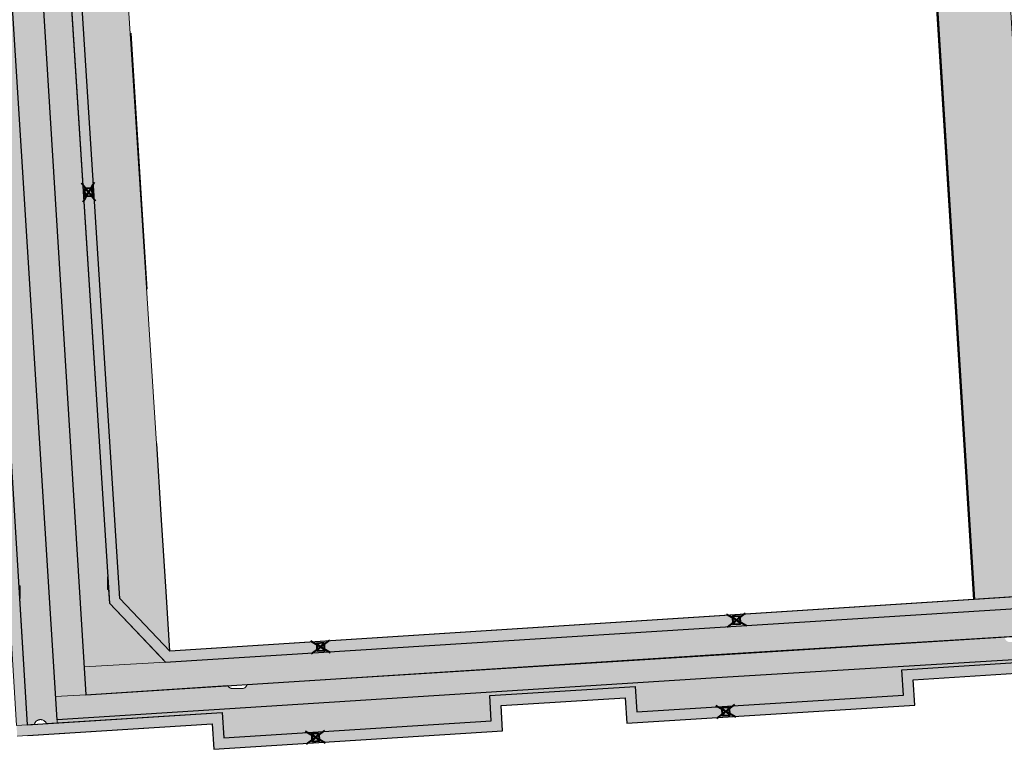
# Model space of a CAD drawing. Header units: metres. Extents: x -1 to 162893, y -2 to 502950.
# Tile 7 of 107: x 162451 to 162490, y 502604 to 502633. Entities that reach past the tile are written whole.
import ezdxf

# ---------------------------------------------------------------- set-up
doc = ezdxf.new("R2010")
doc.units = ezdxf.units.M
for name, color, linetype, lineweight in [('V-BH-RI-GWA_KOLK-S', 30, 'Continuous', 40), ('V-BH-VH-GOOT_BSS_KEIFORMAAT_4STREK-G', 5, 'Continuous', 30), ('V-BH-VH-KANTOPSLUITING_OPSLUITBAND_60X200-G', 150, 'Continuous', 30), ('V-BH-VH-KANTOPSLUITING_VOORKANTBAND-G', 2, 'Continuous', 30), ('V-BH-VH-MATERIAALGRENS-G', 7, 'Continuous', 30), ('V-WE-VH-OPENVERHARDING_TEGEL-A', 92, 'Continuous', 18), ('V-WE-VH-VERHARDING_STRAATBAKSTEEN-A', 240, 'Continuous', 13), ('V01-WE-VH-OPENVERHARDING_TEGEL-A', 92, 'Continuous', 18)]:
    doc.layers.add(name, color=color, linetype=linetype, lineweight=lineweight)
doc.layers.add('V-WE-VH-VERHARDING_BSS_DUBBELKLINKER_KF_ROOD_HALFSTEENSVERBAND-A', color=13, linetype='Continuous', lineweight=13, true_color=0xbd7e7e)
doc.layers.add('V-WE-VH-VERHARDING_TEGEL_300x300x60_GRIJS-A', color=15, linetype='Continuous', lineweight=13, true_color=0x815656)
doc.layers.add('X-XX-AL-HULPLIJN 01-G', color=1, linetype='Continuous', lineweight=18, true_color=0xff0000, plot=False)
pattern_1 = [(0, (0, 0), (0.3, 0.15), [0.3, -0.3]), (90, (0, 0), (-0.3, 2e-17), [])]
pattern_2 = [(90, (0, 0), (-0.105, 0.105), [0.105, -0.105]), (180, (0, 0), (-1e-17, -0.105), [])]
pattern_3 = [(183.595410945, (0, 0), (0.006271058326, -0.099803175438), []), (273.595410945, (-0.3992, -0.0251), (0.39921270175, 0.0250842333), [0.1, -0.1]), (273.595410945, (-0.19334, -0.11235), (0.39921270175, 0.0250842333), [0.1, -0.1]), (183.595410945, (-0.19647, -0.06244), (0.01254211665, -0.199606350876), [0, -0.2, 0, 0, 0]), (183.595410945, (-0.1902, -0.16225), (0.01254211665, -0.199606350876), [0, -0.2, 0, 0, 0])]

# ---------------------------------------------------------------- blocks, each defined once
blk = doc.blocks.new('V-SRI-KOLK_STRAAT_300X300-SO85')
at = {"layer": 'V-BH-RI-GWA_KOLK-S', "ltscale": 0.02}
for p, q in [((0.4, -0.375), (-0.381, 0.076)), ((-0.349, -0.423), (0.368, 0.124))]:
    blk.add_line(p, q, dxfattribs=at)
at = {"layer": 'V-BH-RI-GWA_KOLK-S', "ltscale": 0.2}
for p, q in [((0.15, 0.009), (-0.131, -0.309)), ((-0.15, -0.009), (0.169, -0.29))]:
    blk.add_line(p, q, dxfattribs=at)
at = {"layer": 'V-BH-RI-GWA_KOLK-S', "ltscale": 0.2, "flags": 128}
blk.add_lwpolyline([(0.15, 0.009), (-0.15, -0.009), (-0.131, -0.309), (0.169, -0.29), (0.15, 0.009)], dxfattribs=at)
blk = doc.blocks.new('V-SRI-KOLK_STRAAT_300X300-SO86')
at = {"layer": 'V-BH-RI-GWA_KOLK-S', "ltscale": 0.02}
for p, q in [((0.4, -0.375), (-0.381, 0.076)), ((-0.349, -0.423), (0.368, 0.124))]:
    blk.add_line(p, q, dxfattribs=at)
at = {"layer": 'V-BH-RI-GWA_KOLK-S', "ltscale": 0.2}
for p, q in [((0.15, 0.009), (-0.131, -0.309)), ((-0.15, -0.009), (0.169, -0.29))]:
    blk.add_line(p, q, dxfattribs=at)
at = {"layer": 'V-BH-RI-GWA_KOLK-S', "ltscale": 0.2, "flags": 128}
blk.add_lwpolyline([(0.15, 0.009), (-0.15, -0.009), (-0.131, -0.309), (0.169, -0.29), (0.15, 0.009)], dxfattribs=at)
blk = doc.blocks.new('V-SRI-KOLK_STRAAT_300X300-SO89')
at = {"layer": 'V-BH-RI-GWA_KOLK-S', "ltscale": 0.02}
for p, q in [((0.4, -0.375), (-0.381, 0.076)), ((-0.349, -0.423), (0.368, 0.124))]:
    blk.add_line(p, q, dxfattribs=at)
at = {"layer": 'V-BH-RI-GWA_KOLK-S', "ltscale": 0.2}
for p, q in [((0.15, 0.009), (-0.131, -0.309)), ((-0.15, -0.009), (0.169, -0.29))]:
    blk.add_line(p, q, dxfattribs=at)
at = {"layer": 'V-BH-RI-GWA_KOLK-S', "ltscale": 0.2, "flags": 128}
blk.add_lwpolyline([(0.15, 0.009), (-0.15, -0.009), (-0.131, -0.309), (0.169, -0.29), (0.15, 0.009)], dxfattribs=at)
blk = doc.blocks.new('V-SRI-KOLK_STRAAT_300X300-SO90')
at = {"layer": 'V-BH-RI-GWA_KOLK-S', "ltscale": 0.02}
for p, q in [((0.4, -0.375), (-0.381, 0.076)), ((-0.349, -0.423), (0.368, 0.124))]:
    blk.add_line(p, q, dxfattribs=at)
at = {"layer": 'V-BH-RI-GWA_KOLK-S', "ltscale": 0.2}
for p, q in [((0.15, 0.009), (-0.131, -0.309)), ((-0.15, -0.009), (0.169, -0.29))]:
    blk.add_line(p, q, dxfattribs=at)
at = {"layer": 'V-BH-RI-GWA_KOLK-S', "ltscale": 0.2, "flags": 128}
blk.add_lwpolyline([(0.15, 0.009), (-0.15, -0.009), (-0.131, -0.309), (0.169, -0.29), (0.15, 0.009)], dxfattribs=at)
blk = doc.blocks.new('V-SRI-KOLK_STRAAT_300X300-SO105')
at = {"layer": 'V-BH-RI-GWA_KOLK-S', "ltscale": 0.02}
for p, q in [((0.375, 0.4), (-0.076, -0.381)), ((0.423, -0.349), (-0.124, 0.368))]:
    blk.add_line(p, q, dxfattribs=at)
at = {"layer": 'V-BH-RI-GWA_KOLK-S', "ltscale": 0.2}
for p, q in [((-0.009, 0.15), (0.309, -0.131)), ((0.009, -0.15), (0.29, 0.169))]:
    blk.add_line(p, q, dxfattribs=at)
at = {"layer": 'V-BH-RI-GWA_KOLK-S', "ltscale": 0.2, "flags": 128}
blk.add_lwpolyline([(-0.009, 0.15), (0.009, -0.15), (0.309, -0.131), (0.29, 0.169), (-0.009, 0.15)], dxfattribs=at)

msp = doc.modelspace()

# ---------------------------------------------------------------- hatches: boundary and pattern name
at = {"layer": 'V-BH-VH-GOOT_BSS_KEIFORMAAT_4STREK-G'}
h = msp.add_hatch(dxfattribs=at)
h.set_pattern_fill('AVH-BSS_KEIFORMAAT_HALFST', color=256, angle=90, pattern_type=2)
h.set_pattern_definition(pattern_2)
h.paths.add_polyline_path([(162452.006, 502646.801), (162452.425, 502646.828), (162454.745, 502610.352), (162456.721, 502608.269), (162490.054, 502610.42), (162523.386, 502612.475), (162523.411, 502612.055), (162456.552, 502607.837), (162454.336, 502610.173)])
h = msp.add_hatch(dxfattribs=at)
h.set_pattern_fill('AVH-BSS_KEIFORMAAT_HALFST', color=256, angle=90, pattern_type=2)
h.set_pattern_definition(pattern_2)
h.paths.add_polyline_path([(162450.676, 502605.347), (162451.098, 502605.374), (162448.585, 502646.584), (162448.166, 502646.558)])
h = msp.add_hatch(dxfattribs=at)
h.set_pattern_fill('AVH-BSS_KEIFORMAAT_HALFST', color=256, angle=90, pattern_type=2)
h.set_pattern_definition(pattern_2)
h.paths.add_polyline_path([(162523.597, 502608.925), (162523.622, 502608.51), (162521.027, 502608.347), (162520.964, 502609.345), (162518.469, 502609.188), (162518.532, 502608.19), (162507.144, 502607.474), (162507.081, 502608.473), (162502.191, 502608.165), (162502.254, 502607.167), (162490.976, 502606.458), (162490.913, 502607.457), (162486.023, 502607.149), (162486.086, 502606.151), (162474.728, 502605.437), (162474.665, 502606.435), (162469.775, 502606.128), (162469.838, 502605.129), (162458.45, 502604.413), (162458.387, 502605.411), (162450.705, 502604.928), (162450.676, 502605.347), (162458.78, 502605.857), (162458.843, 502604.859), (162469.392, 502605.522), (162469.329, 502606.521), (162475.058, 502606.88), (162475.121, 502605.883), (162485.64, 502606.544), (162485.577, 502607.542), (162491.306, 502607.903), (162491.369, 502606.904), (162501.808, 502607.56), (162501.745, 502608.558), (162507.474, 502608.919), (162507.537, 502607.92), (162518.086, 502608.583), (162518.023, 502609.581), (162521.357, 502609.791), (162521.42, 502608.792)])
at = {"layer": 'V-WE-VH-OPENVERHARDING_TEGEL-A'}
h = msp.add_hatch(dxfattribs=at)
h.set_pattern_fill('AVH-TEGEL_300X300_HALFST', color=256, pattern_type=2)
h.set_pattern_definition(pattern_1)
h.paths.add_polyline_path([(162523.533, 502609.998), (162493.443, 502608.142), (162478.062, 502607.209), (162452.273, 502605.565), (162452.215, 502606.488), (162453.411, 502606.557), (162459.003, 502606.915), (162459.009, 502606.905), (162459.021, 502606.887), (162459.034, 502606.871), (162459.05, 502606.856), (162459.066, 502606.843), (162459.084, 502606.832), (162459.102, 502606.823), (162459.121, 502606.815), (162459.139, 502606.809), (162459.158, 502606.806), (162459.177, 502606.803), (162459.577, 502606.803), (162459.595, 502606.806), (162459.614, 502606.809), (162459.633, 502606.815), (162459.652, 502606.822), (162459.67, 502606.832), (162459.687, 502606.843), (162459.704, 502606.856), (162459.719, 502606.871), (162459.733, 502606.887), (162459.745, 502606.904), (162459.755, 502606.923), (162459.763, 502606.942), (162459.769, 502606.961), (162459.77, 502606.964), (162478.026, 502608.131), (162489.623, 502608.84), (162489.624, 502608.827), (162489.626, 502608.808), (162489.63, 502608.789), (162489.637, 502608.77), (162489.645, 502608.751), (162489.655, 502608.733), (162489.667, 502608.715), (162489.68, 502608.699), (162489.696, 502608.684), (162489.712, 502608.671), (162489.73, 502608.66), (162489.748, 502608.651), (162489.767, 502608.643), (162489.785, 502608.637), (162489.804, 502608.634), (162489.823, 502608.631), (162490.223, 502608.631), (162490.241, 502608.634), (162490.26, 502608.637), (162490.279, 502608.643), (162490.298, 502608.65), (162490.316, 502608.66), (162490.333, 502608.671), (162490.35, 502608.684), (162490.365, 502608.699), (162490.379, 502608.715), (162490.391, 502608.732), (162490.401, 502608.751), (162490.409, 502608.77), (162490.415, 502608.789), (162490.419, 502608.808), (162490.422, 502608.827), (162490.423, 502608.846), (162490.422, 502608.864), (162490.419, 502608.883), (162490.418, 502608.888), (162491.955, 502608.982), (162523.478, 502610.937)])
at = {"layer": 'V-WE-VH-VERHARDING_BSS_DUBBELKLINKER_KF_ROOD_HALFSTEENSVERBAND-A'}
h = msp.add_hatch(dxfattribs=at)
h.set_pattern_fill('AVH-SBS_DIKFORMAAT_HALFST', color=256, scale=2, angle=183.5954, pattern_type=2)
h.set_pattern_definition(pattern_3)
h.paths.add_polyline_path([(162454.336, 502610.173), (162456.552, 502607.837), (162453.343, 502607.652), (162450.923, 502646.737), (162452.025, 502646.803), (162452.139, 502644.705), (162454.27, 502611.199), (162454.257, 502611.199), (162454.257, 502610.699), (162454.302, 502610.699)])
h = msp.add_hatch(dxfattribs=at)
h.set_pattern_fill('AVH-SBS_DIKFORMAAT_HALFST', color=256, scale=2, angle=183.5954, pattern_type=2)
h.set_pattern_definition(pattern_3)
h.paths.add_polyline_path([(162451.624, 502605.576), (162451.617, 502605.576), (162451.6, 502605.575), (162451.583, 502605.573), (162451.565, 502605.569), (162451.548, 502605.564), (162451.531, 502605.558), (162451.515, 502605.551), (162451.499, 502605.543), (162451.484, 502605.533), (162451.469, 502605.522), (162451.456, 502605.511), (162451.447, 502605.503), (162451.443, 502605.498), (162451.431, 502605.485), (162451.421, 502605.471), (162451.411, 502605.457), (162451.403, 502605.443), (162451.396, 502605.428), (162451.39, 502605.413), (162451.383, 502605.392), (162451.098, 502605.374), (162450.794, 502610.355), (162450.817, 502610.355), (162450.817, 502610.855), (162450.763, 502610.855), (162448.585, 502646.584), (162449.693, 502646.648), (162452.273, 502605.565), (162452.28, 502605.448), (162451.855, 502605.421), (162451.852, 502605.429), (162451.844, 502605.445), (162451.836, 502605.459), (162451.826, 502605.473), (162451.816, 502605.486), (162451.801, 502605.503), (162451.795, 502605.508), (162451.772, 502605.527), (162451.749, 502605.543), (162451.724, 502605.555), (162451.696, 502605.565), (162451.666, 502605.572), (162451.65, 502605.575), (162451.634, 502605.576), (162451.624, 502605.576)])
h = msp.add_hatch(dxfattribs=at)
h.set_pattern_fill('AVH-SBS_DIKFORMAAT_HALFST', color=256, scale=2, angle=183.5954, pattern_type=2)
h.set_pattern_definition(pattern_3)
h.paths.add_polyline_path([(162453.343, 502607.652), (162453.411, 502606.557), (162523.478, 502610.937), (162523.411, 502612.055), (162456.552, 502607.837)])
h = msp.add_hatch(dxfattribs=at)
h.set_pattern_fill('AVH-SBS_DIKFORMAAT_HALFST', color=256, scale=2, angle=183.5954, pattern_type=2)
h.set_pattern_definition(pattern_3)
h.paths.add_polyline_path([(162518.086, 502608.583), (162507.537, 502607.92), (162507.474, 502608.919), (162501.745, 502608.558), (162501.808, 502607.56), (162491.369, 502606.904), (162491.306, 502607.903), (162485.577, 502607.542), (162485.64, 502606.544), (162475.121, 502605.883), (162475.058, 502606.88), (162469.329, 502606.521), (162469.392, 502605.522), (162458.843, 502604.859), (162458.78, 502605.857), (162452.28, 502605.448), (162452.273, 502605.565), (162478.062, 502607.209), (162493.443, 502608.142), (162523.533, 502609.998), (162523.597, 502608.925), (162521.42, 502608.792), (162521.357, 502609.791), (162518.023, 502609.581)])
at = {"layer": 'V01-WE-VH-OPENVERHARDING_TEGEL-A'}
h = msp.add_hatch(dxfattribs=at)
h.set_pattern_fill('AVH-TEGEL_300X300_HALFST', color=256, pattern_type=2)
h.set_pattern_definition(pattern_1)
edge = h.paths.add_edge_path()
edge.add_arc((162627.381, 502775.541), 0.5, 92.7897, 183.9482)
edge.add_line((162626.882, 502775.506), (162626.882, 502775.506))
edge.add_line((162626.882, 502775.506), (162626.882, 502775.506))
edge.add_arc((162627.423, 502775.506), 0.541, 179.9331, 180.0669)
edge.add_line((162626.882, 502775.505), (162626.2, 502787.031))
edge.add_line((162626.2, 502787.031), (162626.195, 502787.103))
edge.add_arc((162626.694, 502787.136), 0.5, 183.727, 273.2892)
edge.add_line((162626.723, 502786.637), (162626.661, 502786.632))
edge.add_line((162626.661, 502786.632), (162626.704, 502786.635))
edge.add_line((162626.704, 502786.635), (162627.164, 502786.67))
edge.add_line((162627.164, 502786.67), (162627.803, 502776.062))
edge.add_line((162627.803, 502776.062), (162627.356, 502776.04))
edge = h.paths.add_edge_path()
edge.add_arc((162627.48, 502774.467), 0.5, 189.5311, 274.4349)
edge.add_line((162627.518, 502773.968), (162627.929, 502774))
edge.add_line((162627.929, 502774), (162628.572, 502763.431))
edge.add_line((162628.572, 502763.431), (162628.134, 502763.406))
edge.add_arc((162628.162, 502762.907), 0.5, 93.2452, 182.8979)
edge.add_line((162627.662, 502762.882), (162627.662, 502762.891))
edge.add_line((162627.662, 502762.891), (162626.986, 502774.373))
edge.add_arc((162627.439, 502774.433), 0.457, 187.606, 188.6542)
edge.add_line((162626.987, 502774.365), (162626.988, 502774.359))
edge.add_line((162626.988, 502774.359), (162626.99, 502774.346))
edge.add_line((162626.99, 502774.346), (162626.996, 502774.32))
edge.add_line((162626.996, 502774.32), (162626.999, 502774.306))
edge.add_line((162626.999, 502774.306), (162627.003, 502774.294))
edge.add_line((162627.003, 502774.294), (162627.012, 502774.268))
edge.add_line((162627.012, 502774.268), (162627.019, 502774.252))
edge.add_line((162627.019, 502774.252), (162626.997, 502774.317))
edge.add_arc((162627.439, 502774.433), 0.457, 192.4768, 194.8244, ccw=False)
edge.add_line((162626.993, 502774.335), (162626.986, 502774.384))
edge = h.paths.add_edge_path()
edge.add_arc((162629.707, 502737.833), 0.5, 93.5215, 181.2029)
edge.add_line((162629.207, 502737.822), (162629.206, 502737.882))
edge.add_line((162629.206, 502737.882), (162627.715, 502761.844))
edge.add_line((162627.715, 502761.844), (162627.714, 502761.861))
edge.add_arc((162628.214, 502761.886), 0.5, 182.8979, 273.2671)
edge.add_line((162628.242, 502761.387), (162628.696, 502761.413))
edge.add_line((162628.696, 502761.413), (162630.106, 502738.358))
edge.add_line((162630.106, 502738.358), (162629.676, 502738.332))
h.paths.add_polyline_path([(-0.819, -1.554), (47.99, -1.554), (47.99, 3.362), (-0.819, 3.362)], flags=9)
h = msp.add_hatch(dxfattribs=at)
h.set_pattern_fill('AVH-TEGEL_300X300_HALFST', color=256, pattern_type=2)
h.set_pattern_definition(pattern_1)
edge = h.paths.add_edge_path()
edge.add_line((162488.455, 502610.309), (162491.879, 502610.547))
edge.add_line((162491.879, 502610.547), (162491.77, 502612.277))
edge.add_line((162491.77, 502612.277), (162491.183, 502612.24))
edge.add_line((162491.183, 502612.24), (162488.895, 502649.182))
edge.add_line((162488.895, 502649.182), (162491.419, 502649.341))
edge.add_line((162491.419, 502649.341), (162491.067, 502655.857))
edge.add_arc((162490.728, 502655.838), 0.339, 3.0977, 90.2169)
edge.add_line((162490.727, 502656.177), (162485.524, 502655.83))
edge.add_line((162485.524, 502655.83), (162485.81, 502650.977))
edge.add_line((162485.81, 502650.977), (162485.931, 502649.006))
edge.add_line((162485.931, 502649.006), (162486.034, 502649.013))
edge.add_line((162486.034, 502649.013), (162488.455, 502610.309))
h = msp.add_hatch(dxfattribs=at)
h.set_pattern_fill('AVH-TEGEL_300X300_HALFST', color=256, pattern_type=2)
h.set_pattern_definition(pattern_1)
h.paths.add_polyline_path([(162452.425, 502646.828), (162454.233, 502646.943), (162456.721, 502608.269), (162454.745, 502610.352)])
h = msp.add_hatch(dxfattribs=at)
h.set_pattern_fill('AVH-TEGEL_300X300_HALFST', color=256, pattern_type=2)
h.set_pattern_definition(pattern_1)
h.paths.add_polyline_path([(162452.215, 502606.488), (162453.411, 502606.557), (162450.923, 502646.733), (162449.693, 502646.648)])

# ---------------------------------------------------------------- linework, layer by layer
at = {"layer": 'V-BH-VH-GOOT_BSS_KEIFORMAAT_4STREK-G', "flags": 128}
for points in [[(162456.721, 502608.269), (162454.745, 502610.352), (162452.425, 502646.828)], [(162523.386, 502612.475), (162491.965, 502610.553), (162488.395, 502610.305), (162456.721, 502608.269)], [(162451.124, 502604.955), (162458.387, 502605.411), (162458.45, 502604.413), (162469.838, 502605.129), (162469.775, 502606.128), (162474.665, 502606.435), (162474.728, 502605.437), (162486.086, 502606.151), (162486.023, 502607.149), (162490.913, 502607.457), (162490.976, 502606.458), (162502.254, 502607.167), (162502.191, 502608.165), (162507.081, 502608.473), (162507.144, 502607.474), (162518.532, 502608.19), (162518.469, 502609.188), (162520.964, 502609.345), (162521.027, 502608.347), (162523.622, 502608.506)]]:
    msp.add_lwpolyline(points, dxfattribs=at)
at = {"layer": 'V-BH-VH-KANTOPSLUITING_OPSLUITBAND_60X200-G', "flags": 128}
msp.add_lwpolyline([(162454.809, 502638.719), (162454.686, 502640.678), (162454.472, 502644.095), (162454.295, 502646.913), (162485.978, 502648.949), (162488.395, 502610.305)], dxfattribs=at)
at = {"layer": 'V-BH-VH-KANTOPSLUITING_VOORKANTBAND-G', "flags": 128}
for points in [[(162488.455, 502610.309), (162486.034, 502649.013), (162454.231, 502646.969), (162454.412, 502644.091), (162454.626, 502640.674), (162454.749, 502638.715)], [(162488.395, 502610.305), (162456.721, 502608.269)]]:
    msp.add_lwpolyline(points, dxfattribs=at)
at = {"layer": 'V-BH-VH-MATERIAALGRENS-G'}
for p, q in [((162456.748, 502607.85), (162523.411, 502612.055)), ((162456.552, 502607.837), (162456.416, 502607.98)), ((162456.552, 502607.837), (162456.748, 502607.85))]:
    msp.add_line(p, q, dxfattribs=at)
at = {"layer": 'V-BH-VH-MATERIAALGRENS-G', "flags": 128}
for points in [[(162452.425, 502646.828), (162450.923, 502646.737), (162453.411, 502606.557), (162478.026, 502608.131), (162491.955, 502608.982), (162523.478, 502610.937)], [(162452.006, 502646.801), (162454.336, 502610.173), (162456.416, 502607.98)], [(162523.533, 502609.998), (162493.443, 502608.142), (162478.062, 502607.209), (162452.273, 502605.565), (162449.693, 502646.648), (162448.377, 502646.572), (162448.165, 502646.558), (162448.174, 502646.418)], [(162448.585, 502646.585), (162451.098, 502605.374), (162458.78, 502605.857), (162458.843, 502604.859), (162469.392, 502605.522), (162469.329, 502606.521), (162475.058, 502606.88), (162475.121, 502605.883), (162485.64, 502606.544), (162485.577, 502607.542), (162491.306, 502607.903), (162491.369, 502606.904), (162501.808, 502607.56), (162501.745, 502608.558), (162507.474, 502608.919), (162507.537, 502607.92), (162518.086, 502608.583), (162518.023, 502609.581), (162521.357, 502609.791), (162521.42, 502608.792), (162523.597, 502608.925)], [(162455.824, 502622.551), (162455.192, 502632.631)], [(162456.721, 502608.269), (162456.586, 502610.412), (162456.383, 502613.648), (162456.207, 502616.463)], [(162491.965, 502610.553), (162488.395, 502610.305)]]:
    msp.add_lwpolyline(points, dxfattribs=at)
at = {"layer": 'V-WE-VH-VERHARDING_STRAATBAKSTEEN-A', "color": 240}
for p, q in [((162456.552, 502607.837), (162453.343, 502607.652)), ((162452.273, 502605.565), (162452.28, 502605.448))]:
    msp.add_line(p, q, dxfattribs=at)
at = {"layer": 'V-WE-VH-VERHARDING_STRAATBAKSTEEN-A', "color": 240, "flags": 128}
for points in [[(162454.336, 502610.173), (162456.552, 502607.837), (162453.343, 502607.652), (162450.923, 502646.737), (162452.425, 502646.828), (162452.558, 502644.731), (162452.459, 502644.56), (162452.259, 502644.547), (162452.139, 502644.705), (162454.27, 502611.199), (162454.257, 502611.199), (162454.257, 502610.699), (162454.302, 502610.699), (162454.336, 502610.173)], [(162449.693, 502646.648), (162452.273, 502605.565), (162452.28, 502605.448), (162451.855, 502605.421), (162451.852, 502605.429), (162451.844, 502605.445), (162451.836, 502605.459), (162451.826, 502605.473), (162451.816, 502605.486), (162451.801, 502605.503), (162451.795, 502605.508), (162451.772, 502605.527), (162451.749, 502605.543), (162451.724, 502605.555), (162451.696, 502605.565), (162451.666, 502605.572), (162451.65, 502605.575), (162451.634, 502605.576), (162451.624, 502605.576), (162451.624, 502605.576)], [(162451.624, 502605.576), (162451.617, 502605.576), (162451.6, 502605.575), (162451.583, 502605.573), (162451.565, 502605.569), (162451.548, 502605.564), (162451.531, 502605.558), (162451.515, 502605.551), (162451.499, 502605.543), (162451.484, 502605.533), (162451.469, 502605.522), (162451.456, 502605.511), (162451.447, 502605.503), (162451.443, 502605.498), (162451.431, 502605.485), (162451.421, 502605.471), (162451.411, 502605.457), (162451.403, 502605.443), (162451.396, 502605.428), (162451.39, 502605.413), (162451.383, 502605.392), (162451.098, 502605.374), (162450.794, 502610.355), (162450.817, 502610.355), (162450.817, 502610.855), (162450.763, 502610.855)], [(162491.306, 502607.903), (162485.577, 502607.542), (162485.64, 502606.544), (162475.121, 502605.883), (162475.058, 502606.88), (162469.329, 502606.521), (162469.392, 502605.522), (162458.843, 502604.859), (162458.78, 502605.857), (162452.28, 502605.448), (162452.273, 502605.565), (162478.062, 502607.209), (162493.443, 502608.142)]]:
    msp.add_lwpolyline(points, dxfattribs=at)
at = {"layer": 'V-WE-VH-VERHARDING_TEGEL_300x300x60_GRIJS-A'}
msp.add_line((162453.411, 502606.557), (162452.215, 502606.488), dxfattribs=at)
at = {"layer": 'V-WE-VH-VERHARDING_TEGEL_300x300x60_GRIJS-A', "flags": 128}
msp.add_lwpolyline([(162493.443, 502608.142), (162478.062, 502607.209), (162452.273, 502605.565), (162452.215, 502606.488), (162453.411, 502606.557), (162459.003, 502606.915), (162459.009, 502606.905), (162459.021, 502606.887), (162459.034, 502606.871), (162459.05, 502606.856), (162459.066, 502606.843), (162459.084, 502606.832), (162459.102, 502606.823), (162459.121, 502606.815), (162459.139, 502606.809), (162459.158, 502606.806), (162459.177, 502606.803), (162459.577, 502606.803), (162459.595, 502606.806), (162459.614, 502606.809), (162459.633, 502606.815), (162459.652, 502606.822), (162459.67, 502606.832), (162459.687, 502606.843), (162459.704, 502606.856), (162459.719, 502606.871), (162459.733, 502606.887), (162459.745, 502606.904), (162459.755, 502606.923), (162459.763, 502606.942), (162459.769, 502606.961), (162459.77, 502606.964), (162478.026, 502608.131), (162489.623, 502608.84)], dxfattribs=at)
at = {"layer": 'X-XX-AL-HULPLIJN 01-G', "flags": 128}
msp.add_lwpolyline([(162488.455, 502610.309), (162491.879, 502610.547), (162491.77, 502612.277), (162491.183, 502612.24), (162488.895, 502649.182), (162491.419, 502649.341), (162491.067, 502655.857, 0.399563), (162490.727, 502656.177), (162485.524, 502655.83), (162485.81, 502650.977), (162485.931, 502649.006), (162486.034, 502649.013)], format="xyb", close=True, dxfattribs=at)
for points in [[(162452.006, 502646.801), (162452.425, 502646.828), (162454.745, 502610.352), (162456.721, 502608.269), (162490.054, 502610.42), (162523.386, 502612.475), (162523.411, 502612.055), (162456.552, 502607.837), (162454.336, 502610.173)], [(162452.425, 502646.828), (162454.233, 502646.943), (162456.721, 502608.269), (162454.745, 502610.352)], [(162450.676, 502605.347), (162451.098, 502605.374), (162448.585, 502646.584), (162448.166, 502646.558)], [(162452.215, 502606.488), (162453.411, 502606.557), (162450.923, 502646.733), (162449.693, 502646.648)], [(162453.343, 502607.652), (162453.411, 502606.557), (162523.478, 502610.937), (162523.411, 502612.055), (162456.552, 502607.837)]]:
    msp.add_lwpolyline(points, close=True, dxfattribs=at)
for points in [[(162450.676, 502605.347), (162458.78, 502605.857), (162458.843, 502604.859), (162469.392, 502605.522), (162469.329, 502606.521), (162475.058, 502606.88), (162475.121, 502605.883), (162485.64, 502606.544), (162485.577, 502607.542), (162491.306, 502607.903)], [(162490.913, 502607.457), (162486.023, 502607.149), (162486.086, 502606.151), (162474.728, 502605.437), (162474.665, 502606.435), (162469.775, 502606.128), (162469.838, 502605.129), (162458.45, 502604.413), (162458.387, 502605.411), (162450.705, 502604.928)]]:
    msp.add_lwpolyline(points, dxfattribs=at)

# ---------------------------------------------------------------- block references
at = {"color": 7, "linetype": 'Continuous', "lineweight": 0}
for name, p in [('V-SRI-KOLK_STRAAT_300X300-SO105', (162453.366, 502626.362)), ('V-SRI-KOLK_STRAAT_300X300-SO85', (162479.046, 502609.644)), ('V-SRI-KOLK_STRAAT_300X300-SO86', (162462.655, 502608.59)), ('V-SRI-KOLK_STRAAT_300X300-SO89', (162478.627, 502606.043)), ('V-SRI-KOLK_STRAAT_300X300-SO90', (162462.455, 502605.026))]:
    msp.add_blockref(name, p, dxfattribs=at)

doc.saveas('drawing.dxf')
